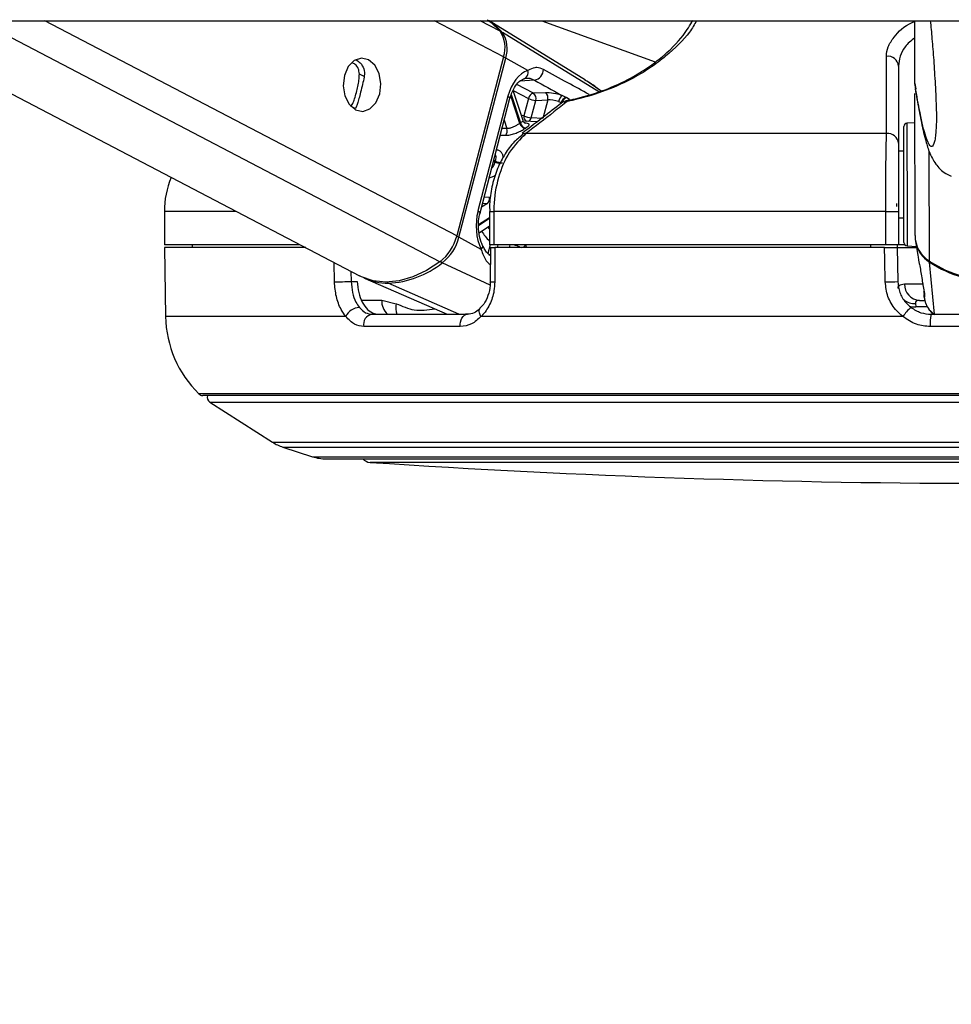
# Paper-space layout '4M DUO In Ground Anchor' of a CAD drawing. Header units: millimetres. Extents: x 20 to 26560, y 40 to 17993.
# Tile 43 of 89: x 12781 to 12949, y 6471 to 6648. Entities that reach past the tile are written whole.
import ezdxf

# ---------------------------------------------------------------- set-up
doc = ezdxf.new("R2010")
doc.units = ezdxf.units.MM
doc.layers.add('COMPONENT_GEOMETRY', color=7, linetype='Continuous')
doc.styles.add('SLDTEXTSTYLE0', font='TXT', dxfattribs={"width": 0.75})
doc.dimstyles.new('SLDDIMSTYLE0', dxfattribs={"dimtxt": 150, "dimasz": 6.604, "dimexe": 0, "dimexo": 0.0625, "dimgap": 37.5, "dimtad": 0, "dimtih": 1, "dimtoh": 1, "dimdec": 0, "dimlfac": 0.5, "dimrnd": 1e-09, "dimzin": 12, "dimdsep": 46, "dimtxsty": 'SLDTEXTSTYLE0', "dimsah": 1, "dimcen": 0.09, "dimadec": 0, "dimazin": 3, "dimtfac": 1, "dimtdec": 0, "dimtofl": 0, "dimtmove": 0, "dimatfit": 3, "dimfxl": 1, "dimfrac": 2, "dimtolj": 1, "dimtzin": 12, "dimarcsym": 0})

# ---------------------------------------------------------------- blocks, each defined once
blk = doc.blocks.new('_D_18')
at = {"layer": 'COMPONENT_GEOMETRY', "color": 7, "ltscale": 2}
for p, q in [((16972.58, 6647.65), (14872.65, 6647.65)), ((14879, 6647.65), (14879, 4583.55)), ((14879, 2281.33), (14879, 4345.43)), ((9299, 2281.33), (14885.35, 2281.33))]:
    blk.add_line(p, q, dxfattribs=at)
for points in [[(14879, 6647.65), (14877.98, 6641.05), (14880.01, 6641.05)], [(14879, 2281.33), (14880.01, 2287.93), (14877.98, 2287.93)]]:
    blk.add_solid(points, dxfattribs=at)
at = {"layer": 'COMPONENT_GEOMETRY', "color": 7, "ltscale": 2, "insert": (14657.33, 4538.79), "char_height": 150, "attachment_point": 1, "style": 'SLDTEXTSTYLE0'}
blk.add_mtext('2183', dxfattribs=at)

psp = doc.layouts.new('4M DUO In Ground Anchor')

# ---------------------------------------------------------------- linework, layer by layer
at = {"color": 7, "linetype": 'Continuous', "lineweight": 25, "ltscale": 2}
for p, q in [((10144.91, 6647.65), (12975.38, 6647.65)), ((12754.78, 6647.65), (12842.57, 6601.77)), ((12883.23, 6636.98), (12865.89, 6647.65)), ((12875.4, 6647.65), (12895.77, 6640.23)), ((12942.46, 6636.35), (12942.44, 6647.65)), ((12868.49, 6641.15), (12860.09, 6608.94)), ((12860.48, 6608.72), (12868.89, 6640.94)), ((12872.89, 6638.72), (12868.89, 6640.94)), ((12939.5, 6639.5), (12939.5, 6625.61)), ((12886.07, 6634.99), (12883.44, 6636.83)), ((12942.46, 6636.35), (12942.63, 6635.43)), ((12942.46, 6636.35), (12942.46, 6636.35)), ((12872, 6629.69), (12870.22, 6635.13)), ((12876.03, 6634.7), (12873.88, 6634.61)), ((12942.49, 6609.03), (12942.46, 6634.54)), ((12869.29, 6634.09), (12863.9, 6613.45)), ((12864.27, 6613.08), (12869.65, 6633.71)), ((12872.96, 6633.67), (12872.15, 6630.55)), ((12873.48, 6630.21), (12874.3, 6633.32)), ((12874.3, 6633.32), (12876.45, 6633.42)), ((12876.45, 6633.42), (12875.57, 6630.05)), ((12878.39, 6633.13), (12878.88, 6632.93)), ((12879.73, 6633.86), (12879.04, 6634.18)), ((12879.38, 6632.99), (12879.43, 6633.03)), ((12842.01, 6632.11), (12841.8, 6631.85)), ((12874.52, 6629.45), (12872.28, 6629.61)), ((12875.57, 6630.05), (12873.48, 6630.21)), ((12942.47, 6629.29), (12941.03, 6629.22)), ((12937.37, 6627.36), (12872.53, 6627.36)), ((12871.88, 6627.18), (12871.94, 6627.23)), ((12940.47, 6624.19), (12939.5, 6624.18)), ((12807.5, 6613.36), (12807.5, 6607.36)), ((12865.95, 6613.36), (12865.95, 6607.36)), ((12937.23, 6613.36), (12866.74, 6613.36)), ((12866.74, 6613.36), (12866.74, 6607.36)), ((12937.23, 6613.36), (12939.5, 6613.36)), ((12937.23, 6607.36), (12937.23, 6613.36)), ((12939.5, 6613.36), (12939.5, 6607.36)), ((12939.5, 6612.18), (12940.49, 6612.19)), ((12864.09, 6609.53), (12865.95, 6610.74)), ((12864.48, 6606.5), (12860.48, 6608.72)), ((12942.58, 6608.02), (12942.98, 6605.42)), ((12831.88, 6607.36), (12807.5, 6607.36)), ((12807.5, 6606.86), (12807.72, 6594.46)), ((12832.95, 6606.86), (12807.5, 6606.86)), ((12812.5, 6607.36), (12812.51, 6606.86)), ((12866.74, 6607.36), (12865.95, 6607.36)), ((12866.13, 6606.86), (12866.12, 6600.72)), ((12937.23, 6607.36), (12866.74, 6607.36)), ((12937.02, 6606.86), (12866.92, 6606.86)), ((12872.53, 6607.36), (12872.54, 6606.86)), ((12934.5, 6607.36), (12934.5, 6606.86)), ((12939.5, 6607.36), (12937.23, 6607.36)), ((12939.29, 6607.36), (12939.29, 6606.86)), ((12939.29, 6606.86), (12939.4, 6600.75)), ((12939.29, 6606.86), (12942.76, 6606.86)), ((12940.64, 6607.36), (12939.5, 6607.36)), ((12941.06, 6607.16), (12942.73, 6607.07)), ((12841.1, 6600.75), (12842.2, 6600.75)), ((12843.61, 6601.29), (12858.34, 6594.86)), ((12866.11, 6600.72), (12866.11, 6600.72)), ((12846.58, 6597.41), (12849.21, 6596.77)), ((12943.31, 6597.36), (12944.26, 6597.36)), ((12942.57, 6596.8), (12942.64, 6596.21)), ((12844.87, 6594.86), (12861.99, 6594.86)), ((12940.32, 6594.46), (12864.44, 6594.46)), ((12945.4, 6594.86), (12969.61, 6594.86)), ((12860.7, 6592.64), (12843.35, 6592.64)), ((12969.77, 6592.64), (12945.24, 6592.64)), ((13100.61, 6580.26), (12814.4, 6580.26)), ((12815.66, 6579.08), (12826.97, 6571.85)), ((12828.81, 6570.98), (12834.13, 6569.25)), ((12836.6, 6568.86), (13078.4, 6568.86))]:
    psp.add_line(p, q, dxfattribs=at)
at = {"color": 8, "linetype": 'Continuous', "lineweight": 25, "ltscale": 2}
for p, q in [((12857.06, 6604.32), (12774.15, 6647.65)), ((12860.09, 6608.94), (12786.01, 6647.65)), ((12868.49, 6641.15), (12856.06, 6647.65)), ((12867.88, 6645.77), (12864.28, 6647.65)), ((12885.66, 6634.87), (12868.28, 6645.53)), ((12843.44, 6637.62), (12842.57, 6638.07)), ((12873.88, 6634.61), (12870.87, 6636.18)), ((12874.07, 6636.96), (12871.45, 6636.78)), ((12869.86, 6634.36), (12871.52, 6629.26)), ((12870.24, 6635.1), (12872.96, 6633.67)), ((12871.4, 6629.19), (12869.79, 6634.14)), ((12880.36, 6633.48), (12879.85, 6633.8)), ((12841.8, 6631.85), (12841.11, 6632.21)), ((12868.61, 6629.74), (12869.1, 6628.25)), ((12869.1, 6628.25), (12868.23, 6628.27)), ((12945.07, 6604.42), (12945.04, 6624.13)), ((12866.94, 6622.26), (12866.7, 6622.39)), ((12866.74, 6622.57), (12866.99, 6622.44)), ((12865.99, 6615.89), (12865.01, 6615.93)), ((12820.4, 6613.36), (12807.5, 6613.36)), ((12865.59, 6614.79), (12864.53, 6614.1)), ((12864.72, 6614.83), (12865.59, 6614.79)), ((12865.95, 6613.36), (12866.74, 6613.36)), ((12864.02, 6611.01), (12865.95, 6612.26)), ((12865.95, 6612.06), (12864.03, 6610.81)), ((12866.1, 6607.36), (12865.7, 6605.8)), ((12867.39, 6606.86), (12867.53, 6607.36)), ((12869.65, 6607.36), (12869.52, 6606.86)), ((12838.09, 6600.68), (12838.01, 6604.15)), ((12841.06, 6602.56), (12841.1, 6600.75)), ((12866.08, 6600.08), (12857.48, 6604.12)), ((12946.01, 6594.86), (12945.09, 6604.23)), ((12860.47, 6594.86), (12847.75, 6600.46)), ((12940.61, 6600.31), (12944.01, 6600.31)), ((12842.96, 6597.41), (12846.58, 6597.41)), ((12944.7, 6596.21), (12942.64, 6596.21)), ((12840.14, 6594.46), (12807.72, 6594.46)), ((13101.31, 6580.55), (12813.7, 6580.55)), ((12815.66, 6579.08), (13099.35, 6579.08)), ((12826.97, 6571.85), (13088.04, 6571.85)), ((12828.81, 6570.98), (13086.2, 6570.98)), ((12834.13, 6569.25), (13080.88, 6569.25)), ((13070.52, 6568.23), (12844.49, 6568.23))]:
    psp.add_line(p, q, dxfattribs=at)
at = {"color": 7, "linetype": 'Continuous', "lineweight": 25, "ltscale": 2, "flags": 128}
for points in [[(12865.58, 6647.84), (12866.27, 6647.34), (12867.88, 6645.77)], [(12844.23, 6640.64), (12842.93, 6640.94), (12841.64, 6640.5), (12840.57, 6639.4), (12839.87, 6637.81), (12839.67, 6635.96), (12839.98, 6634.14), (12840.76, 6632.62), (12841.89, 6631.64), (12843.19, 6631.35), (12844.48, 6631.78), (12845.55, 6632.88), (12846.24, 6634.48), (12846.45, 6636.33), (12846.14, 6638.15), (12845.36, 6639.66), (12844.23, 6640.64)], [(12880.27, 6633.37), (12880.24, 6633.37), (12880.21, 6633.37)], [(12940.47, 6621.81), (12940.47, 6624.22), (12940.47, 6626.21), (12940.47, 6627.66), (12940.47, 6628.47), (12940.47, 6628.62)], [(12940.49, 6607.75), (12940.49, 6607.8), (12940.49, 6608.4), (12940.49, 6609.68), (12940.49, 6611.53), (12940.48, 6613.83), (12940.48, 6616.43), (12940.48, 6619.16), (12940.47, 6621.81)], [(12866.92, 6606.86), (12866.91, 6602.86), (12866.9, 6600.68)], [(12937.13, 6600.68), (12937.06, 6604.68), (12937.02, 6606.86)], [(12857.06, 6604.32), (12854.64, 6602.74), (12852.17, 6601.59), (12849.71, 6600.88), (12847.32, 6600.65), (12845.05, 6600.88), (12842.96, 6601.58), (12842.57, 6601.77)], [(12866.18, 6605.4), (12866.12, 6605.43), (12865.87, 6605.49)], [(12838.09, 6600.68), (12838.38, 6600.69), (12838.73, 6600.7), (12839.13, 6600.71), (12839.55, 6600.72), (12839.97, 6600.73), (12840.39, 6600.74), (12840.77, 6600.75), (12841.1, 6600.75)], [(12944.17, 6598.6), (12944.07, 6598.94), (12944.07, 6598.97)], [(12860.7, 6592.64), (12860.7, 6593.06), (12860.76, 6593.47), (12860.87, 6593.85), (12861.02, 6594.19), (12861.23, 6594.47), (12861.46, 6594.68), (12861.72, 6594.81), (12861.99, 6594.86)]]:
    psp.add_lwpolyline(points, dxfattribs=at)
at = {"color": 8, "linetype": 'Continuous', "lineweight": 25, "ltscale": 2, "flags": 128}
for points in [[(12869.29, 6634.09), (12869.45, 6633.99), (12869.57, 6633.89), (12869.63, 6633.8), (12869.65, 6633.72), (12869.65, 6633.71)], [(12872.15, 6630.55), (12871.83, 6630.6), (12871.7, 6630.61)], [(12941.03, 6629.22), (12941.03, 6629.06), (12941.04, 6628.21), (12941.04, 6626.68), (12941.04, 6624.57), (12941.04, 6622.02)], [(12941.04, 6622.02), (12941.05, 6619.21), (12941.05, 6616.33), (12941.05, 6613.58), (12941.06, 6611.15), (12941.06, 6609.19), (12941.06, 6607.84), (12941.06, 6607.2), (12941.06, 6607.16)], [(12863.9, 6613.45), (12864.07, 6613.35), (12864.18, 6613.25), (12864.25, 6613.17), (12864.27, 6613.09), (12864.27, 6613.07)], [(12864.48, 6606.5), (12864.62, 6606.68), (12864.72, 6606.85), (12864.77, 6607.01), (12864.76, 6607.16), (12864.74, 6607.22)], [(12864.44, 6594.46), (12864.27, 6594.79), (12864.15, 6595.1), (12864.11, 6595.39), (12864.13, 6595.64), (12864.22, 6595.85), (12864.3, 6595.94)], [(12941.49, 6596.33), (12942.03, 6596.22), (12942.64, 6596.21)]]:
    psp.add_lwpolyline(points, dxfattribs=at)
at = {"color": 7, "linetype": 'Continuous', "lineweight": 25, "ltscale": 4}
for centre, radius, start, end in [((12860.48, 6639.17), 10.06, 39.2237, 58.2124), ((12863.51, 6642.84), 5.26, 341.2915, 33.8536), ((12863.93, 6642.61), 5.23, 341.2869, 33.8595), ((12937.6, 6639.35), 1.91, 4.3582, 97.8152), ((12871.73, 6638.37), 1.21, 283.7468, 16.9851), ((12873.71, 6638.88), 1.95, 280.7485, 0.855), ((12874.14, 6633.44), 1.2, 102.5548, 168.8686), ((12873.13, 6633.65), 1.21, 344.2791, 51.8257), ((12875.28, 6633.74), 1.21, 344.2424, 51.8655), ((12874.48, 6636.78), 3.46, 243.9894, 266.9466), ((12879.98, 6632.89), 1.6, 125.8612, 171.2854), ((12880.09, 6632.68), 1.23, 106.9448, 168.3446), ((12880.21, 6632.62), 1.24, 107.137, 168.3156), ((12880.6, 6631.41), 2, 101.3999, 127.7261), ((12876.28, 6621.82), 8.84, 122.6283, 123.5414), ((12872.63, 6629.53), 1.27, 195.7057, 258.4113), ((12872.74, 6629.59), 1.26, 194.8929, 258.261), ((12873.67, 6633.66), 3.46, 243.9813, 266.9498), ((12941.07, 6628.62), 0.6, 93.0684, 180.0684), ((12867.81, 6627.85), 1.35, 323.5976, 17.1315), ((12875.65, 6623.35), 5.92, 122.4199, 123.6721), ((12937.6, 6625.46), 1.91, 4.3302, 97.0667), ((12894.07, 6615.27), 28.01, 165.1679, 165.5323), ((12868.5, 6625.46), 3.38, 243.4301, 266.8995), ((12823.5, 6613.36), 16, 157.5646, 180), ((12864.8, 6615.7), 1.2, 311.0228, 9.336), ((13225.06, 6619.51), 285.94, 180.9517, 181.0502), ((12851.79, 6611.06), 8.56, 307.9996, 345.6125), ((12852.23, 6610.83), 8.52, 307.9992, 345.617), ((12948.03, 6609.1), 5.54, 180.6722, 237.6941), ((12948.06, 6608.91), 5.54, 189.1603, 237.5983), ((12941.09, 6607.76), 0.6, 180.0684, 267.0684), ((12957.47, 6623.68), 22.91, 237.2129, 302.9239), ((12847.02, 6617.14), 16.7, 272.5065, 308.7686), ((12957.42, 6623.31), 22.72, 237.1314, 270.2073), ((12847.68, 6610.8), 10.34, 245.5039, 270.388), ((12937.07, 6639.57), 38.89, 270.0873, 273.4359), ((12943.47, 6600.21), 2.86, 178.0971, 266.91), ((12842.68, 6593.29), 2.8, 92.3944, 155.3272), ((12946.23, 6590.68), 7.01, 129.5461, 147.3717), ((12827.72, 6594.81), 20, 181, 225.4883), ((12845.18, 6593.02), 1.87, 99.6845, 191.5641), ((12952.35, 6593.23), 7.13, 166.8349, 184.7617), ((12814.4, 6581.26), 1, 225.4883, 270), ((12816.2, 6579.92), 1, 160.3602, 237.4039), ((12831.28, 6578.59), 8, 237.4039, 252), ((12836.6, 6576.86), 8, 252, 270), ((12844.62, 6570.23), 2, 223.253, 266.1738), ((12957.5, 8258.02), 1693.56, 266.17378, 273.82622)]:
    psp.add_arc(centre, radius, start, end, dxfattribs=at)
at = {"color": 8, "linetype": 'Continuous', "lineweight": 25, "ltscale": 4}
for centre, radius, start, end in [((12868.06, 6645.15), 0.43, 60.242, 95.5246), ((12867.95, 6639.06), 2.1, 63.4674, 75.4931), ((12879.92, 6632.25), 0.913, 82.6809, 122.3097), ((12880.32, 6633.1), 0.292, 112.0214, 168.1129), ((12873.02, 6630.38), 0.886, 168.4967, 242.4972), ((12872.63, 6630.39), 0.87, 289.497, 348.0783), ((12872.42, 6626.45), 0.91, 83.0796, 121.7742), ((12868.47, 6625.49), 3.57, 244.6011, 260.6728), ((12873.82, 6615.54), 10.88, 211.6335, 223.746), ((12874.42, 6615.87), 10.21, 211.2788, 213.9558), ((12859.55, 6606.84), 2.09, 63.4273, 75.5042), ((12873.42, 6606.3), 1.43, 132.4672, 157.1062), ((12873.54, 6606.25), 1.43, 134.6826, 154.9966), ((12857.93, 6604.99), 0.979, 217.7956, 242.1873), ((12945.51, 6604.21), 0.42, 155.5174, 177.7015), ((12866.72, 6605.18), 4.5, 262.1872, 272.2929), ((12847.95, 6600.87), 0.453, 208.7448, 244.293), ((12849.87, 6597.28), 3.29, 177.8119, 227.48), ((12942.4, 6599.93), 3.13, 232.8843, 272.9645), ((12852.06, 6595.98), 2.96, 164.4187, 202.1752)]:
    psp.add_arc(centre, radius, start, end, dxfattribs=at)
at = {"color": 7, "linetype": 'Continuous', "lineweight": 25, "ltscale": 4}
for centre, major_axis, ratio, start_param, end_param in [((12873.91, 6631.53), (0.16, 7.38), 0.672158, 0.240964, 1.23163), ((12877.78, 6633.72), (2.74, -0.6), 0.282443, 1.155637, 2.32533), ((12877.57, 6632.78), (1.77, -0.35), 0.302428, 1.148306, 2.317999), ((12868.53, 6610.89), (0.16, 7.38), 0.672158, 1.23163, 2.222295)]:
    psp.add_ellipse(centre, major_axis=major_axis, ratio=ratio, start_param=start_param, end_param=end_param, dxfattribs=at)
at = {"color": 8, "linetype": 'Continuous', "lineweight": 25, "ltscale": 2}
for points, knots in [([(12903.21, 6647.65), (12902.82, 6646.97), (12901.6, 6644.87), (12898.63, 6641.97), (12894.88, 6639.12), (12891.17, 6636.9), (12886.39, 6634.79), (12882.37, 6633.64), (12880.3, 6633.21), (12880.03, 6633.16)], [0, 0, 0, 0, 0.124284, 0.383334, 0.512615, 0.645888, 0.810294, 0.975705, 1, 1, 1, 1]), ([(12937.34, 6641.25), (12937.4, 6641.82), (12937.52, 6642.98), (12938.92, 6645.08), (12940.52, 6646.78), (12942.32, 6647.49), (12942.44, 6647.54)], [0, 0, 0, 0, 0.255477, 0.521331, 0.966131, 1, 1, 1, 1]), ([(12942.45, 6644.61), (12941.8, 6644.07), (12939.92, 6642.49), (12939.67, 6640.68), (12939.5, 6639.5)], [0, 0, 0, 0, 0.343789, 1, 1, 1, 1]), ([(12883.91, 6634.37), (12882.62, 6635.08), (12879.87, 6636.58), (12877.11, 6638.1), (12875.66, 6638.9)], [0, 0, 0, 0, 0.470759, 1, 1, 1, 1]), ([(12946.21, 6627.51), (12946.19, 6627.3), (12946.14, 6626.52), (12945.9, 6625.5), (12945.53, 6624.79), (12944.95, 6625.34), (12944.2, 6627.34), (12943.34, 6631.05), (12942.72, 6634.75), (12942.46, 6636.35)], [0, 0, 0, 0, 0.018733, 0.072695, 0.210413, 0.343598, 0.531685, 0.796928, 1, 1, 1, 1]), ([(12871.99, 6629.69), (12871.99, 6629.65), (12871.98, 6629.58), (12871.78, 6629.43), (12871.59, 6629.31), (12871.52, 6629.26)], [0, 0, 0, 0, 0.372709, 0.778988, 1, 1, 1, 1]), ([(12867.92, 6627.07), (12868.03, 6627.07), (12868.36, 6627.06), (12868.68, 6627.05), (12868.9, 6627.05)], [0, 0, 0, 0, 0.347963, 1, 1, 1, 1]), ([(12868.41, 6623.04), (12868.41, 6623.12), (12868.42, 6623.45), (12868.22, 6623.89), (12867.82, 6624.31), (12867.4, 6624.39), (12867.19, 6624.43)], [0, 0, 0, 0, 0.090317, 0.388898, 0.691606, 1, 1, 1, 1]), ([(12866.94, 6622.26), (12866.88, 6622.07), (12866.77, 6621.7), (12866.55, 6621.26), (12866.39, 6621.09), (12866.35, 6621.05)], [0, 0, 0, 0, 0.429065, 0.859315, 1, 1, 1, 1]), ([(12867, 6623.57), (12867.04, 6623.47), (12867.11, 6623.24), (12867.08, 6622.83), (12867.01, 6622.54), (12866.99, 6622.44)], [0, 0, 0, 0, 0.33084, 0.764243, 1, 1, 1, 1]), ([(12865.89, 6619.45), (12866.01, 6619.47), (12866.36, 6619.51), (12866.77, 6619.67), (12867.02, 6619.91), (12867.06, 6619.96)], [0, 0, 0, 0, 0.300309, 0.877141, 1, 1, 1, 1]), ([(12864.48, 6606.5), (12864.74, 6605.76), (12865.13, 6604.61), (12865.86, 6604), (12866.12, 6603.79)], [0, 0, 0, 0, 0.647404, 1, 1, 1, 1]), ([(12870.43, 6607.36), (12870.52, 6607.33), (12870.81, 6607.26), (12871.24, 6607.06), (12871.53, 6606.92), (12871.65, 6606.86)], [0, 0, 0, 0, 0.235232, 0.678111, 1, 1, 1, 1]), ([(12944.17, 6598.6), (12944.18, 6598.3), (12944.21, 6597.84), (12944.15, 6597.98), (12944.13, 6598.02)], [0, 0, 0, 0, 0.667646, 1, 1, 1, 1]), ([(12849.21, 6596.77), (12850.28, 6596.31), (12852.53, 6595.32), (12854.86, 6595.66), (12856.1, 6595.84)], [0, 0, 0, 0, 0.472831, 1, 1, 1, 1])]:
    psp.add_open_spline(points, degree=3, knots=knots, dxfattribs=at)
at = {"color": 7, "linetype": 'Continuous', "lineweight": 25, "ltscale": 2}
for points, knots in [([(12880.27, 6633.37), (12880.52, 6633.42), (12882.45, 6633.83), (12886.23, 6634.92), (12890.71, 6636.9), (12894.18, 6638.97), (12897.72, 6641.63), (12900.74, 6644.63), (12902.02, 6646.85), (12902.55, 6647.76)], [0, 0, 0, 0, 0.022658, 0.176394, 0.329802, 0.453825, 0.578242, 0.82671, 1, 1, 1, 1]), ([(12945.24, 6647.65), (12945.34, 6646.59), (12945.55, 6644.42), (12945.85, 6640.58), (12946.1, 6636.74), (12946.26, 6633.45), (12946.33, 6631.31), (12946.34, 6630.22), (12946.33, 6629.36), (12946.29, 6628.34), (12946.24, 6627.82), (12946.21, 6627.51)], [0, 0, 0, 0, 0.1947343, 0.3969111, 0.6028373, 0.7379412, 0.8011099, 0.8433289, 0.8610546, 0.9141322, 1, 1, 1, 1]), ([(12842.57, 6638.07), (12842.53, 6638.4), (12842.45, 6639.06), (12841.92, 6639.79), (12841.44, 6640.01), (12841.24, 6640.1)], [0, 0, 0, 0, 0.371587, 0.742725, 1, 1, 1, 1]), ([(12841.96, 6640.6), (12842.23, 6640.44), (12842.84, 6640.08), (12843.42, 6639.03), (12843.52, 6638.07), (12843.43, 6637.58), (12843.42, 6637.5)], [0, 0, 0, 0, 0.271759, 0.612242, 0.939254, 1, 1, 1, 1]), ([(12937.37, 6627.36), (12937.37, 6628), (12937.36, 6631.2), (12937.35, 6635.83), (12937.34, 6639.82), (12937.34, 6641.25)], [0, 0, 0, 0, 0.138098, 0.690493, 1, 1, 1, 1]), ([(12841.05, 6632.24), (12841.19, 6632.45), (12841.45, 6632.84), (12841.8, 6633.84), (12842.11, 6634.97), (12842.36, 6636.15), (12842.53, 6637.19), (12842.56, 6637.79), (12842.57, 6638.07)], [0, 0, 0, 0, 0.204639, 0.376332, 0.548834, 0.703348, 0.864287, 1, 1, 1, 1]), ([(12875.66, 6638.9), (12875.26, 6639.06), (12874.74, 6639.27), (12873.84, 6639.2), (12873.3, 6638.93), (12872.89, 6638.72)], [0, 0, 0, 0, 0.417858, 0.553995, 1, 1, 1, 1]), ([(12843.42, 6637.5), (12843.33, 6637.08), (12843.15, 6636.24), (12842.81, 6634.85), (12842.49, 6633.65), (12842.22, 6632.72), (12842.08, 6632.31), (12842.01, 6632.11)], [0, 0, 0, 0, 0.222073, 0.445772, 0.640134, 0.821648, 1, 1, 1, 1]), ([(12869.65, 6633.71), (12869.73, 6634), (12869.99, 6634.85), (12870.63, 6636.03), (12871.48, 6636.91), (12872, 6637.14), (12872.22, 6637.23)], [0, 0, 0, 0, 0.156405, 0.463089, 0.767286, 1, 1, 1, 1]), ([(12872.02, 6637.19), (12872.32, 6637.27), (12873.01, 6637.45), (12873.69, 6637.14), (12874.07, 6636.96)], [0, 0, 0, 0, 0.429754, 1, 1, 1, 1]), ([(12874.07, 6636.96), (12875.66, 6636.07), (12877.32, 6635.15), (12878.97, 6634.22), (12879.04, 6634.18)], [0, 0, 0, 0, 0.961069, 1, 1, 1, 1]), ([(12885.99, 6634.97), (12885.45, 6635.43), (12884.59, 6636.17), (12883.59, 6636.71), (12883.2, 6636.92)], [0, 0, 0, 0, 0.617786, 1, 1, 1, 1]), ([(12942.53, 6635.41), (12942.63, 6634.8), (12942.96, 6632.76), (12943.56, 6629.62), (12944.25, 6626.55), (12944.89, 6624.45), (12945.49, 6623.05), (12946.12, 6621.97), (12946.93, 6621.01), (12947.83, 6620.21), (12948.66, 6619.83), (12949, 6619.68)], [0, 0, 0, 0, 0.095534, 0.316745, 0.559142, 0.724097, 0.818897, 0.880032, 0.929749, 0.971188, 1, 1, 1, 1]), ([(12879.32, 6633.14), (12878.21, 6632.29), (12875.7, 6630.37), (12873.2, 6628.44), (12871.82, 6627.36)], [0, 0, 0, 0, 0.44592, 1, 1, 1, 1]), ([(12880.03, 6633.16), (12879.2, 6632.52), (12876.7, 6630.59), (12874.2, 6628.65), (12872.53, 6627.36)], [0, 0, 0, 0, 0.330977, 1, 1, 1, 1]), ([(12879.85, 6633.8), (12879.84, 6633.81), (12879.8, 6633.83), (12879.76, 6633.85), (12879.73, 6633.86)], [0, 0, 0, 0, 0.236361, 1, 1, 1, 1]), ([(12871.4, 6629.19), (12871.26, 6629.09), (12870.98, 6628.91), (12870.44, 6628.61), (12869.89, 6628.37), (12869.42, 6628.25), (12869.18, 6628.25), (12869.1, 6628.25)], [0, 0, 0, 0, 0.219886, 0.4403136, 0.6631031, 0.8854719, 1, 1, 1, 1]), ([(12872.41, 6629.21), (12872.41, 6629.21), (12872.43, 6629.2), (12872.35, 6629.23), (12872.19, 6629.35), (12872.03, 6629.53), (12872.01, 6629.67), (12872.01, 6629.69)], [0, 0, 0, 0, 0.062936, 0.306012, 0.574708, 0.942704, 1, 1, 1, 1]), ([(12872.48, 6628.35), (12872.58, 6628.42), (12872.85, 6628.6), (12873.11, 6628.85), (12873.13, 6629.06), (12872.88, 6629.2), (12872.5, 6629.24), (12872.31, 6629.27)], [0, 0, 0, 0, 0.116723, 0.333004, 0.551914, 0.773857, 1, 1, 1, 1]), ([(12872.53, 6627.36), (12871.49, 6626.33), (12869.4, 6624.28), (12867.4, 6619.55), (12866.77, 6615.71), (12866.75, 6613.64), (12866.74, 6613.36)], [0, 0, 0, 0, 0.317082, 0.634488, 0.949902, 1, 1, 1, 1]), ([(12868.9, 6627.05), (12869.02, 6627.05), (12869.39, 6627.06), (12870.09, 6627.2), (12870.94, 6627.51), (12871.75, 6627.9), (12872.17, 6628.15), (12872.37, 6628.28)], [0, 0, 0, 0, 0.119584, 0.349313, 0.573014, 0.788457, 1, 1, 1, 1]), ([(12937.23, 6613.36), (12937.24, 6615.15), (12937.24, 6618.72), (12937.28, 6623.47), (12937.33, 6626.14), (12937.36, 6627.19), (12937.37, 6627.36)], [0, 0, 0, 0, 0.313656, 0.627142, 0.941618, 1, 1, 1, 1]), ([(12871.9, 6627.16), (12871.32, 6626.68), (12870.07, 6625.63), (12868.52, 6623.43), (12867.21, 6620.78), (12866.36, 6617.8), (12865.95, 6615.28), (12866, 6613.79), (12866.01, 6613.36)], [0, 0, 0, 0, 0.160221, 0.348746, 0.538976, 0.731332, 0.92239, 1, 1, 1, 1]), ([(12939.5, 6625.61), (12939.5, 6625.46), (12939.5, 6624.54), (12939.5, 6622.21), (12939.5, 6618.05), (12939.5, 6614.92), (12939.5, 6613.36)], [0, 0, 0, 0, 0.058442, 0.37309, 0.686526, 1, 1, 1, 1]), ([(12864.74, 6607.23), (12864.63, 6607.48), (12864.3, 6608.23), (12863.98, 6609.74), (12863.94, 6611.53), (12864.17, 6612.61), (12864.27, 6613.08)], [0, 0, 0, 0, 0.152718, 0.457085, 0.76347, 1, 1, 1, 1]), ([(12866.18, 6605.47), (12866.05, 6605.53), (12865.67, 6605.7), (12865.21, 6606.3), (12864.87, 6606.99), (12864.74, 6607.27)], [0, 0, 0, 0, 0.254005, 0.709584, 1, 1, 1, 1]), ([(12866.15, 6606.86), (12866.15, 6606.86), (12866.15, 6606.86), (12866.4, 6606.86), (12866.74, 6606.86), (12866.92, 6606.86)], [0, 0, 0, 0, 0.2475282, 0.6125666, 1, 1, 1, 1]), ([(12937.02, 6606.86), (12937.25, 6606.86), (12937.7, 6606.86), (12938.34, 6606.86), (12938.86, 6606.86), (12939.22, 6606.86), (12939.27, 6606.86), (12939.29, 6606.86)], [0, 0, 0, 0, 0.19755, 0.395119, 0.592723, 0.790309, 1, 1, 1, 1]), ([(12943.02, 6605.43), (12943.06, 6605.13), (12943.18, 6604.29), (12943.28, 6603.86), (12943.35, 6603.59)], [0, 0, 0, 0, 0.352823, 1, 1, 1, 1]), ([(12943.35, 6603.59), (12943.48, 6602.77), (12943.75, 6601.11), (12944.03, 6599.45), (12944.17, 6598.6)], [0, 0, 0, 0, 0.493259, 1, 1, 1, 1]), ([(12841.1, 6600.75), (12841.15, 6600.09), (12841.27, 6598.75), (12841.83, 6597.14), (12842.35, 6596.39), (12842.57, 6596.08)], [0, 0, 0, 0, 0.370021, 0.740304, 1, 1, 1, 1]), ([(12842.2, 6600.75), (12842.25, 6600.08), (12842.36, 6598.75), (12843.04, 6596.97), (12844.02, 6595.64), (12845.09, 6594.95), (12845.8, 6594.88), (12846.07, 6594.86)], [0, 0, 0, 0, 0.215298, 0.430554, 0.646499, 0.863796, 1, 1, 1, 1]), ([(12866.06, 6600.72), (12866.07, 6600.49), (12866.13, 6599.63), (12865.74, 6598.2), (12865.08, 6596.77), (12864.49, 6596.2), (12864.26, 6595.97)], [0, 0, 0, 0, 0.117353, 0.449548, 0.779949, 1, 1, 1, 1]), ([(12939.4, 6600.75), (12939.48, 6600.09), (12939.64, 6598.75), (12940.57, 6597.14), (12941.42, 6596.39), (12941.77, 6596.08)], [0, 0, 0, 0, 0.370023, 0.740322, 1, 1, 1, 1]), ([(12840.14, 6594.46), (12839.84, 6594.87), (12839.12, 6595.86), (12838.32, 6598.01), (12838.17, 6599.79), (12838.09, 6600.68)], [0, 0, 0, 0, 0.260358, 0.630696, 1, 1, 1, 1]), ([(12866.9, 6600.68), (12866.88, 6600.15), (12866.81, 6598.72), (12866.08, 6596.52), (12865.09, 6595.09), (12864.48, 6594.5), (12864.44, 6594.46)], [0, 0, 0, 0, 0.2204847, 0.5936424, 0.970346, 1, 1, 1, 1]), ([(12940.32, 6594.46), (12939.85, 6594.87), (12938.71, 6595.86), (12937.45, 6598.01), (12937.24, 6599.79), (12937.13, 6600.68)], [0, 0, 0, 0, 0.260357, 0.630696, 1, 1, 1, 1]), ([(12939.42, 6599.54), (12939.45, 6599.73), (12939.52, 6600.2), (12940.21, 6600.27), (12940.61, 6600.31)], [0, 0, 0, 0, 0.41646, 1, 1, 1, 1]), ([(12944.06, 6598.97), (12944.07, 6598.9), (12944.12, 6598.63), (12944.1, 6598.5), (12944.11, 6598.36), (12944.09, 6598.21), (12944.12, 6598.06), (12944.12, 6598.02)], [0, 0, 0, 0, 0.174966, 0.647975, 0.86442, 0.969994, 1, 1, 1, 1]), ([(12943.31, 6597.36), (12943.08, 6597.34), (12942.81, 6597.31), (12942.58, 6597.11), (12942.57, 6596.94), (12942.57, 6596.8)], [0, 0, 0, 0, 0.477804, 0.58375, 1, 1, 1, 1]), ([(12944.12, 6598.1), (12944.16, 6597.83), (12944.24, 6597.23), (12944.6, 6596.33), (12945.19, 6595.45), (12945.75, 6595.01), (12946.02, 6594.79)], [0, 0, 0, 0, 0.20959, 0.458265, 0.738165, 1, 1, 1, 1]), ([(12944.13, 6598.02), (12944.12, 6598.03), (12944.12, 6598.03), (12944.12, 6598.07), (12944.12, 6598.1)], [0, 0, 0, 0, 0.3646527, 1, 1, 1, 1]), ([(12944.19, 6597.62), (12944.27, 6597.28), (12944.41, 6596.73), (12944.83, 6595.97), (12945.26, 6595.35), (12945.7, 6595.01), (12945.88, 6594.86)], [0, 0, 0, 0, 0.3133776, 0.5047128, 0.7850235, 1, 1, 1, 1]), ([(12842.57, 6596.08), (12842.93, 6595.72), (12843.63, 6595.02), (12844.47, 6594.91), (12844.87, 6594.86)], [0, 0, 0, 0, 0.519418, 1, 1, 1, 1]), ([(12864.27, 6595.97), (12864.17, 6595.85), (12863.73, 6595.36), (12862.84, 6594.91), (12862.07, 6594.89), (12861.64, 6594.88)], [0, 0, 0, 0, 0.122501, 0.506639, 1, 1, 1, 1]), ([(12941.77, 6596.08), (12942.34, 6595.72), (12943.46, 6595.02), (12944.77, 6594.91), (12945.4, 6594.86)], [0, 0, 0, 0, 0.519423, 1, 1, 1, 1]), ([(12843.35, 6592.64), (12842.79, 6592.72), (12841.62, 6592.88), (12840.65, 6593.92), (12840.14, 6594.46)], [0, 0, 0, 0, 0.47586, 1, 1, 1, 1]), ([(12864.44, 6594.46), (12863.89, 6593.95), (12862.77, 6592.91), (12861.4, 6592.73), (12860.7, 6592.64)], [0, 0, 0, 0, 0.485353, 1, 1, 1, 1]), ([(12945.24, 6592.64), (12944.38, 6592.72), (12942.59, 6592.88), (12941.1, 6593.92), (12940.32, 6594.46)], [0, 0, 0, 0, 0.475862, 1, 1, 1, 1])]:
    psp.add_open_spline(points, degree=3, knots=knots, dxfattribs=at)

# ---------------------------------------------------------------- dimensions: what is measured, and where the dimension line sits
at = {"layer": 'COMPONENT_GEOMETRY', "color": 7, "ltscale": 2}
dim = psp.add_linear_dim(base=(14879, 2281.33), p1=(16975.12, 6647.65), p2=(9296.46, 2281.33), angle=90, dimstyle='SLDDIMSTYLE0', dxfattribs=at)
dim.commit()
dim.dimension.update_dxf_attribs({"geometry": '_D_18', "text_midpoint": (14879, 4464.49), "dimtype": 160})

doc.saveas('drawing.dxf')
